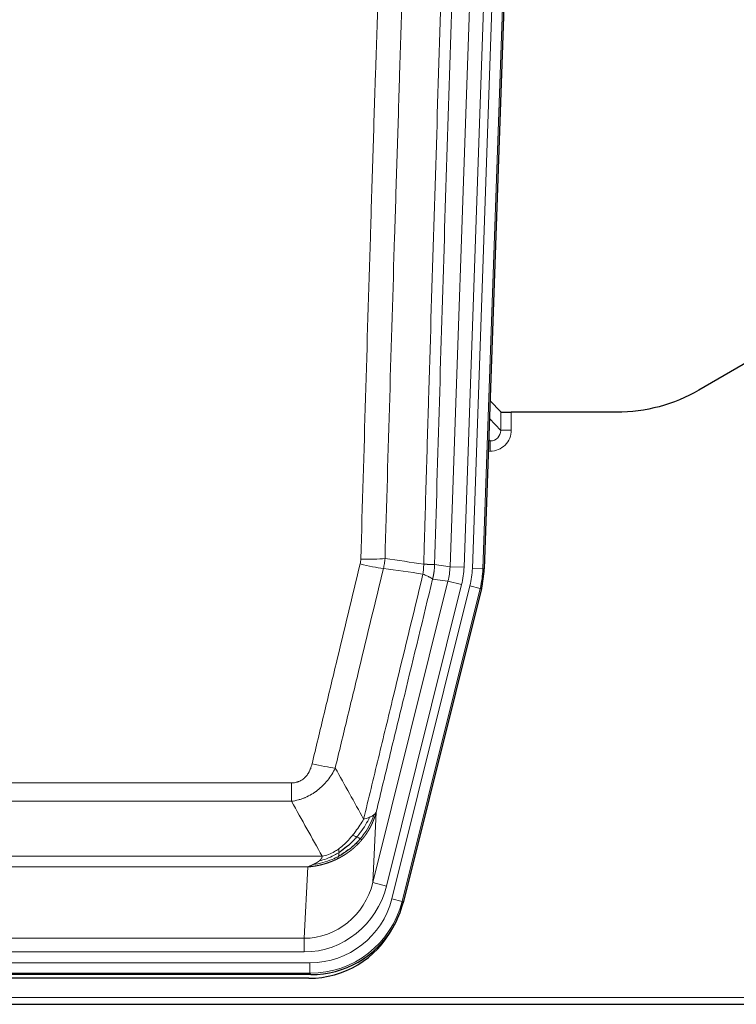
# Model space of a CAD drawing. Header units: inches. Extents: x 0 to 20790, y -12 to 14700.
# Tile 7 of 191: x 2147 to 2351, y 4732 to 5012. Entities that reach past the tile are written whole.
import ezdxf

# ---------------------------------------------------------------- set-up
doc = ezdxf.new("R2010")
doc.units = ezdxf.units.IN
doc.layers.add('1', color=7, linetype='Continuous', true_color=0xffffff)

msp = doc.modelspace()

# ---------------------------------------------------------------- linework, layer by layer
at = {"layer": '1', "color": 110, "linetype": 'Continuous', "lineweight": 13}
for p, q in [((2269.244, 4856.321), (2282.31, 5230.492)), ((2286.302, 5230.352), (2273.236, 4856.181)), ((2275.583, 4855.851), (2288.694, 5231.294)), ((2291.688, 5231.19), (2278.577, 4855.747)), ((2283.656, 4895.065), (2283.645, 4900.296)), ((2286.644, 4900.195), (2286.654, 4895.147)), ((2280.442, 4898.394), (2283.656, 4895.065)), ((2280.22, 4892.058), (2280.663, 4892.058)), ((2280.663, 4892.058), (2280.236, 4892.5)), ((2280.663, 4892.058), (2280.663, 4889.138)), ((2280.663, 4889.138), (2280.118, 4889.138)), ((2264.867, 4856.936), (2269.244, 4856.321)), ((2269.244, 4856.321), (2273.236, 4856.181)), ((2278.577, 4855.747), (2275.583, 4855.851)), ((2278.577, 4855.747), (2278.951, 4855.694)), ((2247.311, 4766.548), (2268.663, 4852.186)), ((2251.187, 4765.582), (2272.539, 4851.219)), ((2268.663, 4852.186), (2264.311, 4852.797)), ((2268.663, 4852.186), (2272.539, 4851.219)), ((2252.712, 4761.955), (2274.886, 4850.89)), ((2277.793, 4850.165), (2255.619, 4761.23)), ((2277.793, 4850.165), (2274.886, 4850.89)), ((2278.166, 4850.112), (2277.793, 4850.165)), ((2018.875, 4794.902), (2224.218, 4794.902)), ((2224.218, 4789.661), (2224.218, 4794.902)), ((2224.218, 4789.661), (2018.875, 4789.661)), ((2248.268, 4786.603), (2247.311, 4766.548)), ((2010.144, 4774.042), (2232.949, 4774.042)), ((2228.836, 4771.013), (2014.257, 4771.013)), ((2227.868, 4750.733), (2228.836, 4771.013)), ((2251.187, 4765.582), (2247.311, 4766.548)), ((2255.619, 4761.23), (2252.712, 4761.955)), ((2255.619, 4761.23), (2255.912, 4760.855)), ((2015.225, 4750.733), (2227.868, 4750.733)), ((2227.868, 4746.87), (2227.868, 4750.733)), ((2227.868, 4746.87), (2015.225, 4746.87)), ((2013.636, 4743.786), (2229.457, 4743.786)), ((2229.457, 4740.79), (2229.457, 4743.786)), ((2229.457, 4740.79), (2013.636, 4740.79)), ((2229.75, 4740.415), (2229.457, 4740.79)), ((1877.546, 4733.93), (2365.546, 4733.93))]:
    msp.add_line(p, q, dxfattribs=at)
at = {"layer": '1', "color": 2, "linetype": 'Continuous', "lineweight": 25}
for p, q in [((2292.068, 5231.34), (2278.951, 4855.694)), ((2356.09, 4915.808), (2339.926, 4906.465)), ((2283.645, 4900.296), (2280.618, 4903.431)), ((2316.546, 4900.195), (2286.644, 4900.195)), ((2278.166, 4850.112), (2255.912, 4760.855)), ((2229.75, 4740.415), (2013.343, 4740.415)), ((2229.158, 4739.372), (2013.935, 4739.372)), ((1877.546, 4731.982), (2365.546, 4731.982))]:
    msp.add_line(p, q, dxfattribs=at)
for centre, major_axis, ratio, start_param, end_param in [((2286.643, 4900.3), (3, 0), 0.0349646, 3.1753451, 4.712515), ((2251.93, 4856.646, 0), (-26.774, 3.763), 0.9986144, 3.0370169, 3.2461684), ((2229.692, 4767.452, 0), (-16.66, 21.323), 0.9977958, 3.5187977, 3.8037475), ((2229.132, 4766.389), (-16.639, 21.297), 0.9990195, 2.4788434, 3.5628372), ((2229.692, 4767.452, 0), (-16.66, 21.323), 0.9977958, 2.4794378, 3.5187977)]:
    msp.add_ellipse(centre, major_axis=major_axis, ratio=ratio, start_param=start_param, end_param=end_param, dxfattribs=at)
at = {"layer": '1', "color": 110, "linetype": 'Continuous', "lineweight": 13}
for centre, major_axis, ratio, start_param, end_param in [((2280.651, 4895.147), (3.237, -5.067), 0.9977321, 5.7157535, 7.2865499), ((2280.651, 4895.069), (1.726, -2.474), 0.9943829, 5.6754356, 7.2462319), ((2286.654, 4895.069), (-3, -0.006), 0.0261769, 4.7123351, 6.249505), ((2243.726, 4858.234), (-9.719, 2.353), 0.1107863, 1.5976112, 2.3432486), ((2243.913, 4859.64), (-9.996, 0.288), 0.1133347, 1.5740649, 2.3314742), ((2249.218, 4857.027), (19.844, -2.789), 0.9980617, 6.1786096, 6.387761), ((2249.218, 4857.027), (23.799, -3.345), 0.9986144, 6.1786096, 6.387761), ((2251.565, 4856.697, 0), (-23.799, 3.345), 0.9986144, 3.0370169, 3.2461684), ((2251.565, 4856.697), (26.766, -3.762), 0.9989218, 6.1786096, 6.387761), ((2230.065, 4801.66), (9.722, -2.342), 0.1329353, 4.744395, 5.4873531), ((2227.947, 4771.716), (-1.001, -20.961), 0.9530564, 0.0460885, 1.3674009), ((2227.947, 4771.716, 0), (-1.185, -24.82), 0.9658521, 0.0460885, 1.3674009), ((2229.405, 4767.819, 0), (-14.809, 18.954), 0.9977958, 2.4794378, 3.8037475), ((2229.405, 4767.819), (16.651, -21.313), 0.9982842, 5.6210305, 6.9453401)]:
    msp.add_ellipse(centre, major_axis=major_axis, ratio=ratio, start_param=start_param, end_param=end_param, dxfattribs=at)
for points, knots in [([(2261.778, 4857.066), (2261.834, 4858.999), (2261.889, 4860.933), (2262.001, 4864.8), (2262.17, 4870.602), (2262.565, 4884.143), (2262.909, 4895.755), (2263.602, 4918.989), (2264.543, 4949.988), (2266.001, 4996.552), (2267.005, 5027.638), (2267.579, 5045.136), (2267.643, 5047.081), (2267.771, 5050.97), (2267.964, 5056.803), (2268.415, 5070.416), (2268.807, 5082.087), (2269.135, 5091.814), (2269.201, 5093.759), (2269.333, 5097.65), (2269.531, 5103.486), (2269.996, 5117.103), (2270.399, 5128.774), (2271.211, 5152.115), (2272.308, 5183.233), (2273.436, 5214.345), (2274.007, 5229.9)], [0, 0, 0, 0, 0.015625, 0.015625, 0.03125, 0.0625, 0.125, 0.125, 0.25, 0.375, 0.5, 0.5, 0.515625, 0.515625, 0.53125, 0.5625, 0.625, 0.625, 0.640625, 0.640625, 0.65625, 0.6875, 0.75, 0.75, 0.875, 1, 1, 1, 1]), ([(2277.062, 5228.424), (2276.493, 5212.925), (2275.368, 5181.924), (2274.274, 5150.917), (2273.465, 5127.66), (2273.063, 5116.031), (2272.599, 5102.462), (2272.401, 5096.647), (2272.27, 5092.771), (2272.204, 5090.832), (2271.876, 5081.14), (2271.486, 5069.512), (2271.036, 5055.948), (2270.844, 5050.135), (2270.716, 5046.26), (2270.652, 5044.323), (2270.08, 5026.888), (2269.079, 4995.914), (2267.624, 4949.519), (2266.218, 4903.189), (2265.312, 4872.346), (2264.867, 4856.936)], [0, 0, 0, 0, 0.125, 0.25, 0.25, 0.3125, 0.34375, 0.359375, 0.359375, 0.375, 0.375, 0.4375, 0.46875, 0.484375, 0.484375, 0.5, 0.5, 0.625, 0.75, 0.875, 1, 1, 1, 1]), ([(2243.913, 4858.506), (2244.351, 4873.744), (2245.241, 4904.245), (2246.162, 4934.792), (2246.864, 4957.721), (2247.1, 4965.367), (2247.576, 4980.664), (2247.816, 4988.316), (2248.541, 5011.28), (2249.032, 5026.597), (2249.656, 5045.75), (2249.781, 5049.581), (2250.032, 5057.243), (2250.411, 5068.735), (2250.793, 5080.227), (2251.564, 5103.212), (2252.606, 5133.859), (2254.214, 5179.831), (2255.314, 5210.48), (2255.872, 5225.804)], [0, 0, 0, 0, 0.125, 0.25, 0.25, 0.3125, 0.3125, 0.375, 0.375, 0.5, 0.5, 0.53125, 0.53125, 0.5625, 0.625, 0.625, 0.75, 0.875, 1, 1, 1, 1]), ([(2262.755, 5225.461), (2262.197, 5210.156), (2261.095, 5179.545), (2259.485, 5133.631), (2258.441, 5103.022), (2257.67, 5080.065), (2257.287, 5068.587), (2256.908, 5057.109), (2256.656, 5049.457), (2256.531, 5045.631), (2255.907, 5026.501), (2255.415, 5011.204), (2254.688, 4988.269), (2254.448, 4980.626), (2253.972, 4965.348), (2253.736, 4957.712), (2253.033, 4934.812), (2252.111, 4904.302), (2251.219, 4873.84), (2250.781, 4858.621)], [0, 0, 0, 0, 0.125, 0.25, 0.375, 0.375, 0.4375, 0.46875, 0.46875, 0.5, 0.5, 0.625, 0.625, 0.6875, 0.6875, 0.75, 0.75, 0.875, 1, 1, 1, 1]), ([(2230.065, 4800.293), (2231.199, 4805.021), (2232.334, 4809.75), (2234.606, 4819.211), (2235.744, 4823.943), (2239.159, 4838.144), (2241.44, 4847.617), (2243.726, 4857.095)], [0, 0, 0, 0, 0.25, 0.25, 0.5, 0.5, 1, 1, 1, 1]), ([(2243.913, 4858.506), (2243.907, 4858.268), (2243.888, 4858.031), (2243.825, 4857.561), (2243.782, 4857.327), (2243.726, 4857.095)], [0, 0, 0, 0, 0.5, 0.5, 1, 1, 1, 1]), ([(2261.778, 4857.066), (2261.757, 4856.588), (2261.741, 4856.113), (2261.683, 4855.168), (2261.641, 4854.698), (2261.566, 4854.232)], [0, 0, 0, 0, 0.5, 0.5, 1, 1, 1, 1]), ([(2261.778, 4857.066), (2261.79, 4857.065), (2261.816, 4857.063), (2261.854, 4857.06), (2261.892, 4857.057), (2261.93, 4857.054), (2261.968, 4857.05), (2262.007, 4857.047), (2262.045, 4857.044), (2262.084, 4857.041), (2262.123, 4857.038), (2262.162, 4857.035), (2262.2, 4857.032), (2262.239, 4857.029), (2262.278, 4857.027), (2262.317, 4857.024), (2262.356, 4857.021), (2262.396, 4857.018), (2262.435, 4857.015), (2262.474, 4857.013), (2262.513, 4857.01), (2262.552, 4857.007), (2262.592, 4857.005), (2262.631, 4857.002), (2262.67, 4856.999), (2262.709, 4856.997), (2262.748, 4856.994), (2262.788, 4856.992), (2262.827, 4856.99), (2262.866, 4856.987), (2262.905, 4856.985), (2262.943, 4856.983), (2262.982, 4856.98), (2263.021, 4856.978), (2263.06, 4856.976), (2263.098, 4856.974), (2263.136, 4856.972), (2263.175, 4856.97), (2263.213, 4856.968), (2263.251, 4856.966), (2263.289, 4856.964), (2263.326, 4856.962), (2263.364, 4856.96), (2263.401, 4856.958), (2263.438, 4856.956), (2263.475, 4856.955), (2263.512, 4856.953), (2263.548, 4856.952), (2263.584, 4856.95), (2263.62, 4856.949), (2263.656, 4856.947), (2263.691, 4856.946), (2263.727, 4856.944), (2263.762, 4856.943), (2263.796, 4856.942), (2263.83, 4856.941), (2263.864, 4856.94), (2263.898, 4856.938), (2263.931, 4856.937), (2263.966, 4856.936), (2264.003, 4856.935), (2264.042, 4856.934), (2264.079, 4856.933), (2264.116, 4856.932), (2264.152, 4856.932), (2264.187, 4856.931), (2264.221, 4856.93), (2264.255, 4856.929), (2264.287, 4856.929), (2264.319, 4856.928), (2264.35, 4856.928), (2264.38, 4856.927), (2264.409, 4856.927), (2264.437, 4856.927), (2264.465, 4856.926), (2264.491, 4856.926), (2264.517, 4856.926), (2264.542, 4856.926), (2264.566, 4856.926), (2264.589, 4856.926), (2264.611, 4856.926), (2264.633, 4856.926), (2264.653, 4856.926), (2264.673, 4856.926), (2264.692, 4856.927), (2264.71, 4856.927), (2264.727, 4856.927), (2264.743, 4856.928), (2264.758, 4856.928), (2264.773, 4856.929), (2264.786, 4856.929), (2264.799, 4856.93), (2264.81, 4856.93), (2264.821, 4856.931), (2264.831, 4856.932), (2264.84, 4856.932), (2264.848, 4856.933), (2264.856, 4856.934), (2264.862, 4856.935), (2264.865, 4856.935), (2264.867, 4856.936)], [0, 0, 0, 0, 0.0069372, 0.0139334, 0.0209887, 0.028103, 0.0352764, 0.0425088, 0.0498003, 0.0571509, 0.0645605, 0.0720292, 0.0795569, 0.0871437, 0.0947896, 0.1024945, 0.1102584, 0.1180815, 0.1259636, 0.1339048, 0.141905, 0.1499643, 0.1580827, 0.1662601, 0.1744966, 0.1827922, 0.1911468, 0.1995605, 0.2080333, 0.2165651, 0.225156, 0.233806, 0.2425151, 0.2512832, 0.2601104, 0.2689967, 0.277942, 0.2869465, 0.29601, 0.3051325, 0.3143142, 0.3235549, 0.3328547, 0.3422136, 0.3516315, 0.3611085, 0.3706446, 0.3802398, 0.3898941, 0.3996074, 0.4093798, 0.4192113, 0.4291019, 0.4390515, 0.4490602, 0.459128, 0.4692549, 0.4794409, 0.4896859, 0.4999901, 0.5124905, 0.524991, 0.5374914, 0.5499918, 0.5624922, 0.5749926, 0.587493, 0.5999934, 0.6124937, 0.6249941, 0.6374944, 0.6499948, 0.6624951, 0.6749954, 0.6874957, 0.699996, 0.7124963, 0.7249966, 0.7374968, 0.7499971, 0.7624973, 0.7749976, 0.7874978, 0.799998, 0.8124982, 0.8249984, 0.8374986, 0.8499988, 0.8624989, 0.8749991, 0.8874992, 0.8999993, 0.9124995, 0.9249996, 0.9374997, 0.9499998, 0.9624998, 0.9749999, 0.9875, 1, 1, 1, 1]), ([(2264.867, 4856.936), (2264.867, 4856.923), (2264.865, 4856.876), (2264.862, 4856.773), (2264.855, 4856.607), (2264.843, 4856.377), (2264.825, 4856.084), (2264.796, 4855.728), (2264.754, 4855.309), (2264.71, 4854.951), (2264.672, 4854.675), (2264.647, 4854.504), (2264.62, 4854.337), (2264.594, 4854.175), (2264.566, 4854.017), (2264.538, 4853.864), (2264.51, 4853.715), (2264.482, 4853.571), (2264.453, 4853.431), (2264.425, 4853.296), (2264.396, 4853.165), (2264.368, 4853.038), (2264.339, 4852.916), (2264.32, 4852.837), (2264.311, 4852.797)], [0, 0, 0, 0, 0.0092499, 0.0337179, 0.073404, 0.128308, 0.1984299, 0.2837694, 0.3843264, 0.5001005, 0.5424888, 0.5838484, 0.6241794, 0.6634821, 0.7017567, 0.7390032, 0.7752221, 0.8104134, 0.8445775, 0.8777146, 0.909825, 0.9409091, 0.9709673, 1, 1, 1, 1]), ([(2250.322, 4855.821), (2248.034, 4846.356), (2245.75, 4836.896), (2242.331, 4822.715), (2241.192, 4817.99), (2238.917, 4808.542), (2237.78, 4803.819), (2236.645, 4799.098)], [0, 0, 0, 0, 0.5, 0.5, 0.75, 0.75, 1, 1, 1, 1]), ([(2244.712, 4784.589), (2246.11, 4790.383), (2247.509, 4796.18), (2250.312, 4807.778), (2251.714, 4813.58), (2255.928, 4830.991), (2258.744, 4842.607), (2261.566, 4854.232)], [0, 0, 0, 0, 0.25, 0.25, 0.5, 0.5, 1, 1, 1, 1]), ([(2261.566, 4854.232), (2261.974, 4854.039), (2262.347, 4853.866), (2263.006, 4853.555), (2263.291, 4853.419), (2263.763, 4853.182), (2263.948, 4853.081), (2264.212, 4852.915), (2264.29, 4852.848), (2264.311, 4852.797)], [0, 0, 0, 0, 0.25, 0.25, 0.5, 0.5, 0.75, 0.75, 1, 1, 1, 1]), ([(2264.311, 4852.797), (2261.625, 4841.749), (2258.945, 4830.709), (2254.935, 4814.16), (2253.599, 4808.645), (2250.931, 4797.621), (2249.599, 4792.111), (2248.268, 4786.603)], [0, 0, 0, 0, 0.5, 0.5, 0.75, 0.75, 1, 1, 1, 1]), ([(2230.065, 4800.293), (2230.044, 4800.205), (2230.022, 4800.118), (2229.975, 4799.944), (2229.951, 4799.857), (2229.876, 4799.598), (2229.822, 4799.427), (2229.704, 4799.089), (2229.64, 4798.922), (2229.504, 4798.592), (2229.43, 4798.429), (2229.273, 4798.108), (2229.189, 4797.95), (2229.054, 4797.716), (2229.007, 4797.639), (2228.911, 4797.486), (2228.861, 4797.41), (2228.707, 4797.186), (2228.599, 4797.042), (2228.371, 4796.763), (2228.251, 4796.629), (2228.062, 4796.436), (2227.965, 4796.342), (2227.864, 4796.25), (2227.796, 4796.19), (2227.761, 4796.161), (2227.586, 4796.015), (2227.442, 4795.906), (2226.995, 4795.604), (2226.678, 4795.434), (2226.258, 4795.265), (2226.173, 4795.233), (2226, 4795.173), (2225.913, 4795.146), (2225.652, 4795.071), (2225.476, 4795.03), (2225.121, 4794.965), (2224.942, 4794.941), (2224.582, 4794.91), (2224.4, 4794.902), (2224.218, 4794.902)], [0, 0, 0, 0, 0.03125, 0.03125, 0.0625, 0.0625, 0.125, 0.125, 0.1875, 0.1875, 0.25, 0.25, 0.3125, 0.3125, 0.34375, 0.34375, 0.375, 0.375, 0.4375, 0.4375, 0.5, 0.5, 0.53125, 0.546875, 0.546875, 0.5625, 0.5625, 0.625, 0.625, 0.75, 0.75, 0.78125, 0.78125, 0.8125, 0.8125, 0.875, 0.875, 0.9375, 0.9375, 1, 1, 1, 1]), ([(2236.645, 4799.098), (2236.347, 4798.487), (2236.021, 4797.895), (2235.308, 4796.751), (2234.921, 4796.199), (2234.293, 4795.403), (2234.021, 4795.078), (2233.736, 4794.762), (2233.621, 4794.636), (2233.563, 4794.574), (2233.387, 4794.388), (2233.268, 4794.266), (2232.666, 4793.665), (2232.157, 4793.216), (2231.485, 4792.695), (2231.348, 4792.592), (2231.141, 4792.442), (2231.072, 4792.393), (2230.932, 4792.295), (2230.862, 4792.247), (2230.51, 4792.008), (2230.223, 4791.827), (2229.347, 4791.313), (2228.742, 4791.009), (2228.039, 4790.711), (2227.96, 4790.679), (2227.802, 4790.615), (2227.723, 4790.584), (2227.485, 4790.493), (2227.326, 4790.434), (2226.846, 4790.267), (2226.524, 4790.167), (2225.548, 4789.897), (2224.888, 4789.758), (2224.218, 4789.661)], [0, 0, 0, 0, 0.125, 0.125, 0.25, 0.25, 0.3125, 0.328125, 0.328125, 0.34375, 0.34375, 0.375, 0.375, 0.5, 0.5, 0.53125, 0.53125, 0.546875, 0.546875, 0.5625, 0.5625, 0.625, 0.625, 0.75, 0.75, 0.765625, 0.765625, 0.78125, 0.78125, 0.8125, 0.8125, 0.875, 0.875, 1, 1, 1, 1]), ([(2244.712, 4784.589), (2244.019, 4783.449), (2243.253, 4782.26), (2242.126, 4780.73), (2241.835, 4780.352), (2241.536, 4779.982)], [0, 0, 0, 0, 0.75, 0.75, 1, 1, 1, 1]), ([(2246.419, 4785.148), (2245.72, 4783.683), (2244.85, 4782.228), (2243.489, 4780.41), (2243.132, 4779.965), (2242.761, 4779.533)], [0, 0, 0, 0, 0.75, 0.75, 1, 1, 1, 1]), ([(2247.629, 4785.82), (2247.017, 4784.007), (2246.121, 4782.229), (2244.591, 4780.046), (2244.181, 4779.517), (2243.747, 4779.006)], [0, 0, 0, 0, 0.75, 0.75, 1, 1, 1, 1]), ([(2248.268, 4786.603), (2248.262, 4786.58), (2248.251, 4786.534), (2248.233, 4786.466), (2248.214, 4786.398), (2248.196, 4786.33), (2248.177, 4786.263), (2248.159, 4786.196), (2248.14, 4786.129), (2248.12, 4786.062), (2248.101, 4785.996), (2248.082, 4785.93), (2248.062, 4785.864), (2248.042, 4785.799), (2248.022, 4785.733), (2248.002, 4785.669), (2247.982, 4785.604), (2247.962, 4785.54), (2247.941, 4785.476), (2247.921, 4785.412), (2247.9, 4785.349), (2247.879, 4785.286), (2247.858, 4785.223), (2247.836, 4785.16), (2247.815, 4785.098), (2247.794, 4785.036), (2247.772, 4784.975), (2247.75, 4784.913), (2247.728, 4784.852), (2247.706, 4784.792), (2247.684, 4784.731), (2247.662, 4784.671), (2247.64, 4784.611), (2247.617, 4784.552), (2247.595, 4784.492), (2247.572, 4784.433), (2247.55, 4784.375), (2247.527, 4784.316), (2247.504, 4784.258), (2247.481, 4784.2), (2247.458, 4784.143), (2247.434, 4784.086), (2247.411, 4784.029), (2247.388, 4783.972), (2247.364, 4783.916), (2247.341, 4783.86), (2247.317, 4783.804), (2247.293, 4783.748), (2247.27, 4783.693), (2247.246, 4783.638), (2247.222, 4783.584), (2247.198, 4783.529), (2247.174, 4783.475), (2247.15, 4783.421), (2247.125, 4783.368), (2247.101, 4783.315), (2247.077, 4783.262), (2247.052, 4783.209), (2247.028, 4783.157), (2247.004, 4783.105), (2246.979, 4783.053), (2246.955, 4783.002), (2246.93, 4782.95), (2246.905, 4782.9), (2246.881, 4782.849), (2246.856, 4782.799), (2246.831, 4782.748), (2246.806, 4782.699), (2246.782, 4782.649), (2246.757, 4782.6), (2246.732, 4782.551), (2246.707, 4782.502), (2246.682, 4782.454), (2246.657, 4782.406), (2246.632, 4782.358), (2246.607, 4782.31), (2246.582, 4782.263), (2246.557, 4782.216), (2246.532, 4782.169), (2246.507, 4782.123), (2246.482, 4782.077), (2246.457, 4782.031), (2246.432, 4781.985), (2246.407, 4781.94), (2246.382, 4781.895), (2246.356, 4781.85), (2246.331, 4781.805), (2246.306, 4781.761), (2246.281, 4781.717), (2246.256, 4781.673), (2246.231, 4781.63), (2246.206, 4781.587), (2246.181, 4781.544), (2246.156, 4781.501), (2246.131, 4781.459), (2246.106, 4781.416), (2246.081, 4781.375), (2246.056, 4781.333), (2246.031, 4781.292), (2246.006, 4781.251), (2245.981, 4781.21), (2245.957, 4781.169), (2245.932, 4781.129), (2245.907, 4781.089), (2245.882, 4781.049), (2245.858, 4781.009), (2245.833, 4780.97), (2245.808, 4780.931), (2245.784, 4780.892), (2245.759, 4780.854), (2245.734, 4780.816), (2245.71, 4780.778), (2245.686, 4780.74), (2245.661, 4780.702), (2245.637, 4780.665), (2245.613, 4780.628), (2245.588, 4780.591), (2245.564, 4780.555), (2245.54, 4780.519), (2245.516, 4780.483), (2245.492, 4780.447), (2245.468, 4780.412), (2245.444, 4780.376), (2245.42, 4780.341), (2245.396, 4780.307), (2245.373, 4780.272), (2245.349, 4780.238), (2245.325, 4780.204), (2245.302, 4780.17), (2245.278, 4780.137), (2245.255, 4780.103), (2245.232, 4780.07), (2245.208, 4780.037), (2245.185, 4780.005), (2245.162, 4779.972), (2245.139, 4779.94), (2245.116, 4779.909), (2245.093, 4779.877), (2245.07, 4779.846), (2245.048, 4779.814), (2245.025, 4779.784), (2245.002, 4779.753), (2244.98, 4779.722), (2244.958, 4779.692), (2244.935, 4779.662), (2244.913, 4779.632), (2244.891, 4779.603), (2244.869, 4779.574), (2244.847, 4779.545), (2244.825, 4779.516), (2244.803, 4779.487), (2244.782, 4779.459), (2244.76, 4779.431), (2244.739, 4779.403), (2244.717, 4779.375), (2244.696, 4779.348), (2244.675, 4779.32), (2244.654, 4779.293), (2244.633, 4779.267), (2244.612, 4779.24), (2244.591, 4779.214), (2244.571, 4779.188), (2244.55, 4779.162), (2244.53, 4779.136), (2244.509, 4779.111), (2244.489, 4779.085), (2244.469, 4779.06), (2244.449, 4779.035), (2244.429, 4779.011), (2244.409, 4778.986), (2244.39, 4778.962), (2244.37, 4778.938), (2244.351, 4778.915), (2244.332, 4778.891), (2244.312, 4778.868), (2244.293, 4778.845), (2244.274, 4778.822), (2244.255, 4778.799), (2244.243, 4778.784), (2244.237, 4778.776)], [0, 0, 0, 0, 0.0080212, 0.0160154, 0.0239827, 0.0319231, 0.0398365, 0.0477229, 0.0555824, 0.0634149, 0.0712205, 0.0789992, 0.0867509, 0.0944756, 0.1021734, 0.1098443, 0.1174881, 0.1251051, 0.1326951, 0.1402581, 0.1477942, 0.1553034, 0.1627856, 0.1702408, 0.1776691, 0.1850704, 0.1924448, 0.1997923, 0.2071128, 0.2144063, 0.2216729, 0.2289126, 0.2361253, 0.243311, 0.2504698, 0.2576016, 0.2647065, 0.2717845, 0.2788355, 0.2858595, 0.2928566, 0.2998268, 0.30677, 0.3136862, 0.3205755, 0.3274379, 0.3342733, 0.3410817, 0.3478632, 0.3546178, 0.3613454, 0.3680461, 0.3747198, 0.3813665, 0.3879863, 0.3945792, 0.4011451, 0.4076841, 0.4141961, 0.4206811, 0.4271393, 0.4335704, 0.4399746, 0.4463519, 0.4527022, 0.4590256, 0.465322, 0.4715915, 0.477834, 0.4840496, 0.4902382, 0.4963999, 0.5025346, 0.5086424, 0.5147232, 0.5207771, 0.526804, 0.532804, 0.5387771, 0.5447232, 0.5506423, 0.5565345, 0.5623997, 0.568238, 0.5740494, 0.5798338, 0.5855912, 0.5913217, 0.5970253, 0.6027019, 0.6083515, 0.6139742, 0.61957, 0.6251388, 0.6306807, 0.6361956, 0.6416836, 0.6471446, 0.6525787, 0.6579858, 0.663366, 0.6687192, 0.6740455, 0.6793448, 0.6846172, 0.6898627, 0.6950812, 0.7002727, 0.7054373, 0.710575, 0.7156857, 0.7207694, 0.7258262, 0.7308561, 0.735859, 0.740835, 0.745784, 0.7507061, 0.7556012, 0.7604694, 0.7653107, 0.7701249, 0.7749123, 0.7796727, 0.7844061, 0.7891127, 0.7937922, 0.7984448, 0.8030705, 0.8076692, 0.812241, 0.8167858, 0.8213037, 0.8257947, 0.8302587, 0.8346957, 0.8391058, 0.843489, 0.8478452, 0.8521745, 0.8564768, 0.8607522, 0.8650006, 0.8692221, 0.8734166, 0.8775842, 0.8817249, 0.8858386, 0.8899254, 0.8939852, 0.8980181, 0.902024, 0.906003, 0.909955, 0.9138802, 0.9177783, 0.9216495, 0.9254938, 0.9293111, 0.9331015, 0.936865, 0.9406015, 0.944311, 0.9479937, 0.9516493, 0.9552781, 0.9588799, 0.9624547, 0.9660026, 0.9695236, 0.9730176, 0.9764847, 0.9799249, 0.9833381, 0.9867243, 0.9900837, 0.993416, 0.9967215, 1, 1, 1, 1]), ([(2246.419, 4785.148), (2246.296, 4785.097), (2246.168, 4785.047), (2245.836, 4784.925), (2245.625, 4784.854), (2245.183, 4784.718), (2244.952, 4784.652), (2244.712, 4784.589)], [0, 0, 0, 0, 0.25, 0.25, 0.625, 0.625, 1, 1, 1, 1]), ([(2247.629, 4785.82), (2247.59, 4785.79), (2247.55, 4785.76), (2247.382, 4785.641), (2247.243, 4785.554), (2246.94, 4785.386), (2246.776, 4785.305), (2246.54, 4785.2), (2246.48, 4785.174), (2246.419, 4785.148)], [0, 0, 0, 0, 0.125, 0.125, 0.5, 0.5, 0.875, 0.875, 1, 1, 1, 1]), ([(2248.268, 4786.603), (2248.184, 4786.394), (2248.042, 4786.195), (2247.779, 4785.943), (2247.707, 4785.881), (2247.629, 4785.82)], [0, 0, 0, 0, 0.75, 0.75, 1, 1, 1, 1]), ([(2244.237, 4778.776), (2244.222, 4778.759), (2244.193, 4778.724), (2244.148, 4778.671), (2244.104, 4778.619), (2244.06, 4778.567), (2244.015, 4778.515), (2243.971, 4778.464), (2243.926, 4778.412), (2243.881, 4778.361), (2243.836, 4778.31), (2243.791, 4778.259), (2243.746, 4778.209), (2243.701, 4778.159), (2243.655, 4778.109), (2243.61, 4778.059), (2243.564, 4778.009), (2243.519, 4777.96), (2243.473, 4777.911), (2243.427, 4777.862), (2243.381, 4777.813), (2243.335, 4777.765), (2243.289, 4777.716), (2243.243, 4777.668), (2243.197, 4777.62), (2243.151, 4777.573), (2243.104, 4777.525), (2243.058, 4777.478), (2243.011, 4777.431), (2242.965, 4777.384), (2242.918, 4777.338), (2242.871, 4777.292), (2242.824, 4777.245), (2242.777, 4777.2), (2242.73, 4777.154), (2242.683, 4777.108), (2242.636, 4777.063), (2242.589, 4777.018), (2242.542, 4776.973), (2242.494, 4776.929), (2242.447, 4776.884), (2242.4, 4776.84), (2242.352, 4776.796), (2242.305, 4776.753), (2242.257, 4776.709), (2242.209, 4776.666), (2242.161, 4776.623), (2242.114, 4776.58), (2242.066, 4776.537), (2242.018, 4776.495), (2241.97, 4776.452), (2241.922, 4776.41), (2241.874, 4776.369), (2241.826, 4776.327), (2241.778, 4776.286), (2241.729, 4776.244), (2241.681, 4776.203), (2241.633, 4776.163), (2241.585, 4776.122), (2241.536, 4776.082), (2241.488, 4776.042), (2241.439, 4776.002), (2241.391, 4775.962), (2241.342, 4775.922), (2241.294, 4775.883), (2241.245, 4775.844), (2241.196, 4775.805), (2241.148, 4775.766), (2241.099, 4775.728), (2241.05, 4775.69), (2241.002, 4775.651), (2240.953, 4775.614), (2240.904, 4775.576), (2240.855, 4775.538), (2240.806, 4775.501), (2240.757, 4775.464), (2240.708, 4775.427), (2240.66, 4775.39), (2240.611, 4775.354), (2240.562, 4775.318), (2240.513, 4775.282), (2240.464, 4775.246), (2240.415, 4775.21), (2240.365, 4775.175), (2240.316, 4775.139), (2240.267, 4775.104), (2240.218, 4775.069), (2240.169, 4775.035), (2240.12, 4775), (2240.071, 4774.966), (2240.022, 4774.932), (2239.973, 4774.898), (2239.923, 4774.864), (2239.874, 4774.831), (2239.825, 4774.797), (2239.776, 4774.764), (2239.727, 4774.731), (2239.678, 4774.699), (2239.628, 4774.666), (2239.579, 4774.634), (2239.53, 4774.602), (2239.481, 4774.57), (2239.432, 4774.538), (2239.382, 4774.506), (2239.333, 4774.475), (2239.284, 4774.443), (2239.235, 4774.412), (2239.186, 4774.382), (2239.137, 4774.351), (2239.087, 4774.32), (2239.038, 4774.29), (2238.989, 4774.26), (2238.94, 4774.23), (2238.891, 4774.2), (2238.842, 4774.171), (2238.793, 4774.141), (2238.744, 4774.112), (2238.695, 4774.083), (2238.646, 4774.054), (2238.597, 4774.026), (2238.548, 4773.997), (2238.499, 4773.969), (2238.45, 4773.941), (2238.401, 4773.913), (2238.352, 4773.885), (2238.303, 4773.857), (2238.254, 4773.83), (2238.205, 4773.803), (2238.156, 4773.776), (2238.108, 4773.749), (2238.059, 4773.722), (2238.01, 4773.695), (2237.961, 4773.669), (2237.913, 4773.643), (2237.864, 4773.617), (2237.815, 4773.591), (2237.767, 4773.565), (2237.718, 4773.54), (2237.669, 4773.514), (2237.621, 4773.489), (2237.572, 4773.464), (2237.524, 4773.439), (2237.476, 4773.415), (2237.427, 4773.39), (2237.379, 4773.366), (2237.331, 4773.342), (2237.282, 4773.318), (2237.25, 4773.302), (2237.234, 4773.294)], [0, 0, 0, 0, 0.0076941, 0.0153765, 0.0230472, 0.0307061, 0.0383534, 0.045989, 0.0536129, 0.061225, 0.0688255, 0.0764143, 0.0839914, 0.0915567, 0.0991104, 0.1066524, 0.1141827, 0.1217013, 0.1292082, 0.1367034, 0.1441869, 0.1516588, 0.1591189, 0.1665674, 0.1740041, 0.1814292, 0.1888426, 0.1962444, 0.2036344, 0.2110128, 0.2183794, 0.2257344, 0.2330778, 0.2404094, 0.2477294, 0.2550377, 0.2623343, 0.2696193, 0.2768926, 0.2841542, 0.2914041, 0.2986424, 0.305869, 0.313084, 0.3202872, 0.3274789, 0.3346588, 0.3418271, 0.3489838, 0.3561287, 0.3632621, 0.3703837, 0.3774937, 0.3845921, 0.3916788, 0.3987539, 0.4058173, 0.412869, 0.4199092, 0.4269376, 0.4339544, 0.4409596, 0.4479532, 0.454935, 0.4619053, 0.4688639, 0.4758109, 0.4827462, 0.4896699, 0.496582, 0.5034825, 0.5103713, 0.5172485, 0.524114, 0.5309679, 0.5378102, 0.5446409, 0.55146, 0.5582674, 0.5650632, 0.5718474, 0.57862, 0.5853809, 0.5921303, 0.598868, 0.6055941, 0.6123087, 0.6190116, 0.6257029, 0.6323825, 0.6390506, 0.6457071, 0.652352, 0.6589853, 0.665607, 0.672217, 0.6788155, 0.6854024, 0.6919777, 0.6985414, 0.7050935, 0.7116341, 0.718163, 0.7246804, 0.7311862, 0.7376804, 0.744163, 0.750634, 0.7570935, 0.7635413, 0.7699776, 0.7764024, 0.7828155, 0.7892171, 0.7956072, 0.8019856, 0.8083525, 0.8147079, 0.8210516, 0.8273839, 0.8337045, 0.8400136, 0.8463112, 0.8525972, 0.8588716, 0.8651345, 0.8713859, 0.8776257, 0.8838539, 0.8900706, 0.8962758, 0.9024695, 0.9086516, 0.9148221, 0.9209812, 0.9271287, 0.9332646, 0.9393891, 0.945502, 0.9516034, 0.9576933, 0.9637717, 0.9698385, 0.9758938, 0.9819376, 0.9879699, 0.9939907, 1, 1, 1, 1]), ([(2241.536, 4779.982), (2241.387, 4779.797), (2241.236, 4779.614), (2240.621, 4778.891), (2240.142, 4778.369), (2239.148, 4777.388), (2238.633, 4776.929), (2237.926, 4776.37), (2237.747, 4776.234), (2237.567, 4776.104)], [0, 0, 0, 0, 0.125, 0.125, 0.5, 0.5, 0.875, 0.875, 1, 1, 1, 1]), ([(2242.761, 4779.533), (2242.662, 4779.582), (2242.561, 4779.629), (2242.304, 4779.744), (2242.146, 4779.808), (2241.836, 4779.914), (2241.683, 4779.957), (2241.536, 4779.982)], [0, 0, 0, 0, 0.25, 0.25, 0.625, 0.625, 1, 1, 1, 1]), ([(2243.747, 4779.006), (2243.716, 4779.023), (2243.683, 4779.041), (2243.549, 4779.116), (2243.436, 4779.179), (2243.187, 4779.315), (2243.05, 4779.388), (2242.859, 4779.485), (2242.81, 4779.509), (2242.761, 4779.533)], [0, 0, 0, 0, 0.125, 0.125, 0.5, 0.5, 0.875, 0.875, 1, 1, 1, 1]), ([(2244.237, 4778.777), (2244.165, 4778.789), (2244.066, 4778.834), (2243.864, 4778.941), (2243.808, 4778.972), (2243.747, 4779.006)], [0, 0, 0, 0, 0.75, 0.75, 1, 1, 1, 1]), ([(2237.567, 4776.104), (2237.207, 4775.843), (2236.839, 4775.601), (2235.346, 4774.72), (2234.17, 4774.255), (2232.949, 4774.042)], [0, 0, 0, 0, 0.25, 0.25, 1, 1, 1, 1]), ([(2237.717, 4775.122), (2237.719, 4775.22), (2237.717, 4775.317), (2237.704, 4775.552), (2237.688, 4775.685), (2237.64, 4775.922), (2237.608, 4776.025), (2237.567, 4776.104)], [0, 0, 0, 0, 0.25, 0.25, 0.625, 0.625, 1, 1, 1, 1]), ([(2237.234, 4773.294), (2237.212, 4773.283), (2237.169, 4773.262), (2237.104, 4773.23), (2237.039, 4773.199), (2236.974, 4773.168), (2236.909, 4773.137), (2236.844, 4773.106), (2236.779, 4773.076), (2236.714, 4773.046), (2236.648, 4773.016), (2236.583, 4772.986), (2236.518, 4772.956), (2236.453, 4772.927), (2236.388, 4772.898), (2236.323, 4772.87), (2236.257, 4772.841), (2236.192, 4772.813), (2236.127, 4772.785), (2236.062, 4772.757), (2235.996, 4772.73), (2235.931, 4772.702), (2235.866, 4772.675), (2235.801, 4772.649), (2235.735, 4772.622), (2235.67, 4772.596), (2235.605, 4772.57), (2235.54, 4772.544), (2235.474, 4772.518), (2235.409, 4772.493), (2235.344, 4772.468), (2235.279, 4772.443), (2235.214, 4772.418), (2235.148, 4772.394), (2235.083, 4772.37), (2235.018, 4772.346), (2234.953, 4772.322), (2234.888, 4772.298), (2234.823, 4772.275), (2234.758, 4772.252), (2234.692, 4772.229), (2234.627, 4772.207), (2234.562, 4772.184), (2234.497, 4772.162), (2234.432, 4772.14), (2234.367, 4772.119), (2234.302, 4772.097), (2234.237, 4772.076), (2234.172, 4772.055), (2234.108, 4772.034), (2234.043, 4772.014), (2233.978, 4771.993), (2233.913, 4771.973), (2233.848, 4771.953), (2233.783, 4771.934), (2233.719, 4771.914), (2233.654, 4771.895), (2233.589, 4771.876), (2233.525, 4771.857), (2233.46, 4771.839), (2233.396, 4771.82), (2233.331, 4771.802), (2233.267, 4771.784), (2233.202, 4771.766), (2233.138, 4771.749), (2233.073, 4771.731), (2233.009, 4771.714), (2232.945, 4771.697), (2232.881, 4771.681), (2232.816, 4771.664), (2232.752, 4771.648), (2232.688, 4771.632), (2232.624, 4771.616), (2232.56, 4771.601), (2232.496, 4771.585), (2232.432, 4771.57), (2232.369, 4771.555), (2232.305, 4771.54), (2232.241, 4771.525), (2232.177, 4771.511), (2232.114, 4771.497), (2232.05, 4771.483), (2231.987, 4771.469), (2231.923, 4771.455), (2231.86, 4771.442), (2231.796, 4771.429), (2231.733, 4771.416), (2231.67, 4771.403), (2231.607, 4771.39), (2231.543, 4771.378), (2231.48, 4771.366), (2231.417, 4771.354), (2231.354, 4771.342), (2231.292, 4771.33), (2231.229, 4771.319), (2231.166, 4771.307), (2231.103, 4771.296), (2231.041, 4771.285), (2230.978, 4771.275), (2230.916, 4771.264), (2230.853, 4771.254), (2230.791, 4771.244), (2230.729, 4771.234), (2230.666, 4771.224), (2230.604, 4771.214), (2230.542, 4771.205), (2230.48, 4771.196), (2230.418, 4771.187), (2230.357, 4771.178), (2230.295, 4771.169), (2230.233, 4771.161), (2230.171, 4771.152), (2230.11, 4771.144), (2230.048, 4771.136), (2229.987, 4771.128), (2229.926, 4771.121), (2229.865, 4771.113), (2229.803, 4771.106), (2229.742, 4771.099), (2229.681, 4771.092), (2229.62, 4771.085), (2229.56, 4771.079), (2229.499, 4771.072), (2229.438, 4771.066), (2229.378, 4771.06), (2229.317, 4771.054), (2229.257, 4771.048), (2229.196, 4771.043), (2229.136, 4771.037), (2229.076, 4771.032), (2229.016, 4771.027), (2228.956, 4771.022), (2228.896, 4771.017), (2228.856, 4771.014), (2228.836, 4771.013)], [0, 0, 0, 0, 0.0081592, 0.0163092, 0.0244501, 0.0325819, 0.0407045, 0.0488181, 0.0569225, 0.0650178, 0.0731041, 0.0811812, 0.0892493, 0.0973083, 0.1053581, 0.113399, 0.1214307, 0.1294534, 0.137467, 0.1454716, 0.1534671, 0.1614536, 0.169431, 0.1773994, 0.1853588, 0.1933091, 0.2012504, 0.2091827, 0.217106, 0.2250203, 0.2329256, 0.2408219, 0.2487092, 0.2565875, 0.2644568, 0.2723172, 0.2801686, 0.288011, 0.2958444, 0.303669, 0.3114845, 0.3192911, 0.3270888, 0.3348775, 0.3426574, 0.3504282, 0.3581902, 0.3659433, 0.3736874, 0.3814227, 0.389149, 0.3968665, 0.4045751, 0.4122748, 0.4199656, 0.4276476, 0.4353206, 0.4429849, 0.4506403, 0.4582868, 0.4659245, 0.4735534, 0.4811734, 0.4887846, 0.496387, 0.5039805, 0.5115653, 0.5191413, 0.5267084, 0.5342668, 0.5418164, 0.5493572, 0.5568893, 0.5644125, 0.5719271, 0.5794328, 0.5869298, 0.5944181, 0.6018976, 0.6093684, 0.6168305, 0.6242839, 0.6317285, 0.6391644, 0.6465917, 0.6540102, 0.6614201, 0.6688212, 0.6762137, 0.6835975, 0.6909727, 0.6983392, 0.705697, 0.7130462, 0.7203868, 0.7277187, 0.735042, 0.7423567, 0.7496628, 0.7569603, 0.7642491, 0.7715294, 0.7788011, 0.7860642, 0.7933187, 0.8005646, 0.807802, 0.8150309, 0.8222512, 0.8294629, 0.8366661, 0.8438608, 0.851047, 0.8582246, 0.8653938, 0.8725544, 0.8797065, 0.8868502, 0.8939854, 0.9011121, 0.9082303, 0.9153401, 0.9224414, 0.9295343, 0.9366187, 0.9436947, 0.9507623, 0.9578214, 0.9648722, 0.9719145, 0.9789485, 0.985974, 0.9929912, 1, 1, 1, 1]), ([(2237.549, 4774.006), (2236.971, 4773.696), (2236.383, 4773.415), (2234.009, 4772.409), (2232.18, 4771.927), (2230.407, 4771.704)], [0, 0, 0, 0, 0.25, 0.25, 1, 1, 1, 1]), ([(2237.717, 4775.122), (2237.26, 4774.83), (2236.796, 4774.559), (2234.925, 4773.565), (2233.489, 4773.024), (2232.078, 4772.704)], [0, 0, 0, 0, 0.25, 0.25, 1, 1, 1, 1]), ([(2232.078, 4772.704), (2232.086, 4772.711), (2232.102, 4772.724), (2232.126, 4772.743), (2232.149, 4772.763), (2232.172, 4772.783), (2232.195, 4772.803), (2232.217, 4772.823), (2232.239, 4772.843), (2232.261, 4772.862), (2232.282, 4772.882), (2232.303, 4772.902), (2232.324, 4772.922), (2232.344, 4772.942), (2232.364, 4772.962), (2232.384, 4772.983), (2232.403, 4773.003), (2232.422, 4773.023), (2232.441, 4773.043), (2232.459, 4773.063), (2232.477, 4773.083), (2232.495, 4773.103), (2232.512, 4773.124), (2232.529, 4773.144), (2232.546, 4773.164), (2232.562, 4773.184), (2232.578, 4773.205), (2232.594, 4773.225), (2232.609, 4773.245), (2232.624, 4773.266), (2232.639, 4773.286), (2232.653, 4773.306), (2232.667, 4773.327), (2232.681, 4773.347), (2232.694, 4773.368), (2232.707, 4773.388), (2232.72, 4773.408), (2232.732, 4773.429), (2232.744, 4773.449), (2232.756, 4773.47), (2232.767, 4773.49), (2232.778, 4773.511), (2232.789, 4773.531), (2232.8, 4773.552), (2232.81, 4773.572), (2232.819, 4773.593), (2232.829, 4773.613), (2232.838, 4773.634), (2232.846, 4773.654), (2232.855, 4773.674), (2232.863, 4773.695), (2232.871, 4773.715), (2232.878, 4773.736), (2232.885, 4773.756), (2232.892, 4773.777), (2232.898, 4773.797), (2232.904, 4773.818), (2232.91, 4773.838), (2232.916, 4773.859), (2232.921, 4773.879), (2232.925, 4773.9), (2232.93, 4773.92), (2232.934, 4773.94), (2232.938, 4773.961), (2232.941, 4773.981), (2232.944, 4774.002), (2232.947, 4774.022), (2232.948, 4774.036), (2232.949, 4774.042)], [0, 0, 0, 0, 0.0185022, 0.0368847, 0.0551481, 0.073293, 0.0913199, 0.1092294, 0.1270222, 0.1446988, 0.1622598, 0.1797059, 0.1970378, 0.2142561, 0.2313614, 0.2483544, 0.265236, 0.2820066, 0.2986672, 0.3152184, 0.331661, 0.3479958, 0.3642235, 0.380345, 0.3963611, 0.4122725, 0.4280803, 0.4437851, 0.459388, 0.4748898, 0.4902915, 0.5055939, 0.5207981, 0.535905, 0.5509156, 0.565831, 0.5806521, 0.5953801, 0.6100159, 0.6245607, 0.6390157, 0.6533819, 0.6676604, 0.6818526, 0.6959596, 0.7099825, 0.7239227, 0.7377815, 0.75156, 0.7652597, 0.7788818, 0.7924277, 0.8058989, 0.8192966, 0.8326224, 0.8458776, 0.8590638, 0.8721825, 0.8852351, 0.8982233, 0.9111485, 0.9240124, 0.9368166, 0.9495628, 0.9622525, 0.9748874, 0.9874694, 1, 1, 1, 1]), ([(2237.234, 4773.294), (2237.267, 4773.352), (2237.306, 4773.422), (2237.388, 4773.583), (2237.431, 4773.676), (2237.499, 4773.851), (2237.524, 4773.926), (2237.549, 4774.006)], [0, 0, 0, 0, 0.375, 0.375, 0.75, 0.75, 1, 1, 1, 1]), ([(2237.549, 4774.006), (2237.561, 4774.046), (2237.572, 4774.088), (2237.617, 4774.257), (2237.646, 4774.393), (2237.69, 4774.678), (2237.705, 4774.826), (2237.715, 4775.024), (2237.717, 4775.073), (2237.717, 4775.122)], [0, 0, 0, 0, 0.125, 0.125, 0.5, 0.5, 0.875, 0.875, 1, 1, 1, 1]), ([(2228.836, 4771.013), (2228.842, 4771.015), (2228.852, 4771.019), (2228.869, 4771.026), (2228.885, 4771.033), (2228.902, 4771.041), (2228.92, 4771.048), (2228.938, 4771.056), (2228.956, 4771.063), (2228.974, 4771.071), (2228.993, 4771.079), (2229.013, 4771.087), (2229.033, 4771.096), (2229.053, 4771.104), (2229.073, 4771.113), (2229.094, 4771.122), (2229.116, 4771.13), (2229.138, 4771.14), (2229.16, 4771.149), (2229.182, 4771.158), (2229.205, 4771.168), (2229.229, 4771.178), (2229.252, 4771.188), (2229.276, 4771.198), (2229.301, 4771.208), (2229.326, 4771.219), (2229.351, 4771.229), (2229.377, 4771.24), (2229.403, 4771.251), (2229.43, 4771.263), (2229.456, 4771.274), (2229.484, 4771.286), (2229.511, 4771.298), (2229.539, 4771.31), (2229.568, 4771.322), (2229.597, 4771.335), (2229.626, 4771.347), (2229.656, 4771.36), (2229.686, 4771.374), (2229.716, 4771.387), (2229.747, 4771.4), (2229.778, 4771.414), (2229.81, 4771.428), (2229.842, 4771.443), (2229.874, 4771.457), (2229.907, 4771.472), (2229.94, 4771.487), (2229.974, 4771.502), (2230.008, 4771.517), (2230.042, 4771.533), (2230.077, 4771.549), (2230.112, 4771.565), (2230.147, 4771.582), (2230.183, 4771.598), (2230.22, 4771.615), (2230.256, 4771.632), (2230.294, 4771.65), (2230.331, 4771.668), (2230.369, 4771.686), (2230.394, 4771.698), (2230.407, 4771.704)], [0, 0, 0, 0, 0.0121901, 0.0245516, 0.0370849, 0.0497905, 0.0626689, 0.0757204, 0.0889455, 0.1023447, 0.1159182, 0.1296666, 0.14359, 0.1576889, 0.1719636, 0.1864145, 0.2010418, 0.2158458, 0.2308268, 0.2459852, 0.261321, 0.2768347, 0.2925265, 0.3083966, 0.3244452, 0.3406727, 0.357079, 0.3736646, 0.3904296, 0.4073742, 0.4244986, 0.4418029, 0.4592875, 0.4769523, 0.4947976, 0.5128236, 0.5310305, 0.5494183, 0.5679872, 0.5867374, 0.605669, 0.6247822, 0.644077, 0.6635537, 0.6832123, 0.7030529, 0.7230758, 0.7432809, 0.7636685, 0.7842385, 0.8049912, 0.8259267, 0.8470449, 0.8683461, 0.8898303, 0.9114976, 0.9333482, 0.955382, 0.9775993, 1, 1, 1, 1]), ([(2230.407, 4771.704), (2230.421, 4771.711), (2230.45, 4771.724), (2230.491, 4771.744), (2230.532, 4771.764), (2230.571, 4771.784), (2230.61, 4771.803), (2230.647, 4771.822), (2230.683, 4771.84), (2230.719, 4771.858), (2230.753, 4771.875), (2230.786, 4771.893), (2230.818, 4771.909), (2230.849, 4771.925), (2230.879, 4771.941), (2230.908, 4771.957), (2230.936, 4771.971), (2230.963, 4771.986), (2230.989, 4772), (2231.013, 4772.013), (2231.037, 4772.026), (2231.06, 4772.038), (2231.081, 4772.05), (2231.102, 4772.061), (2231.121, 4772.072), (2231.139, 4772.082), (2231.157, 4772.092), (2231.173, 4772.101), (2231.188, 4772.109), (2231.202, 4772.117), (2231.216, 4772.125), (2231.228, 4772.132), (2231.239, 4772.138), (2231.249, 4772.143), (2231.258, 4772.149), (2231.265, 4772.153), (2231.272, 4772.157), (2231.278, 4772.16), (2231.283, 4772.163), (2231.295, 4772.17), (2231.316, 4772.182), (2231.345, 4772.2), (2231.373, 4772.217), (2231.402, 4772.234), (2231.43, 4772.251), (2231.457, 4772.268), (2231.485, 4772.285), (2231.512, 4772.302), (2231.538, 4772.319), (2231.565, 4772.335), (2231.591, 4772.352), (2231.616, 4772.369), (2231.642, 4772.386), (2231.667, 4772.402), (2231.691, 4772.419), (2231.716, 4772.435), (2231.74, 4772.452), (2231.763, 4772.468), (2231.787, 4772.484), (2231.81, 4772.5), (2231.832, 4772.517), (2231.855, 4772.533), (2231.877, 4772.549), (2231.898, 4772.565), (2231.92, 4772.58), (2231.941, 4772.596), (2231.961, 4772.612), (2231.982, 4772.627), (2232.002, 4772.643), (2232.021, 4772.658), (2232.041, 4772.674), (2232.06, 4772.689), (2232.072, 4772.699), (2232.078, 4772.704)], [0, 0, 0, 0, 0.0247661, 0.0489206, 0.0724636, 0.0953949, 0.1177147, 0.1394229, 0.1605195, 0.1810045, 0.2008779, 0.2201398, 0.23879, 0.2568287, 0.2742558, 0.2910713, 0.3072753, 0.3228676, 0.3378484, 0.3522176, 0.3659752, 0.3791212, 0.3916556, 0.4035785, 0.4148897, 0.4255894, 0.4356775, 0.445154, 0.454019, 0.4622723, 0.4699141, 0.4769443, 0.4833629, 0.48917, 0.4943654, 0.4989493, 0.5029216, 0.5062824, 0.5090316, 0.5111692, 0.5284651, 0.5456049, 0.5625886, 0.5794163, 0.5960881, 0.612604, 0.6289642, 0.6451687, 0.6612176, 0.6771111, 0.6928491, 0.7084319, 0.7238594, 0.7391318, 0.7542492, 0.7692118, 0.7840195, 0.7986726, 0.8131712, 0.8275153, 0.8417051, 0.8557408, 0.8696224, 0.8833501, 0.8969241, 0.9103445, 0.9236114, 0.936725, 0.9496856, 0.9624932, 0.975148, 0.9876502, 1, 1, 1, 1])]:
    msp.add_open_spline(points, degree=3, knots=knots, dxfattribs=at)
at = {"layer": '1', "color": 2, "linetype": 'Continuous', "lineweight": 25}
for points, knots in [([(2339.926, 4906.465), (2336.393, 4904.423), (2332.591, 4902.847), (2324.708, 4900.733), (2320.627, 4900.195), (2316.546, 4900.195)], [0, 0, 0, 0, 0.5, 0.5, 1, 1, 1, 1]), ([(2243.747, 4779.006), (2243.529, 4778.751), (2243.305, 4778.501), (2242.387, 4777.521), (2241.646, 4776.834), (2240.081, 4775.574), (2239.258, 4775.001), (2238.124, 4774.324), (2237.838, 4774.161), (2237.549, 4774.006)], [0, 0, 0, 0, 0.125, 0.125, 0.5, 0.5, 0.875, 0.875, 1, 1, 1, 1]), ([(2242.761, 4779.533), (2242.575, 4779.318), (2242.386, 4779.105), (2241.614, 4778.268), (2241.004, 4777.673), (2239.734, 4776.561), (2239.075, 4776.046), (2238.173, 4775.42), (2237.946, 4775.268), (2237.717, 4775.122)], [0, 0, 0, 0, 0.125, 0.125, 0.5, 0.5, 0.875, 0.875, 1, 1, 1, 1])]:
    msp.add_open_spline(points, degree=3, knots=knots, dxfattribs=at)
at = {"layer": '1', "color": 110, "linetype": 'Continuous', "lineweight": 13}
for points in [[(2250.781, 4858.621), (2250.74, 4858.147), (2250.623, 4857.207), (2250.435, 4856.281), (2250.322, 4855.821)], [(2250.781, 4858.621), (2254.447, 4858.105), (2258.113, 4857.587), (2261.778, 4857.066)], [(2261.566, 4854.232), (2257.819, 4854.764), (2254.071, 4855.294), (2250.322, 4855.821)], [(2236.645, 4799.098), (2239.349, 4794.266), (2242.038, 4789.43), (2244.712, 4784.589)], [(2232.949, 4774.042), (2230.056, 4779.254), (2227.146, 4784.46), (2224.218, 4789.661)]]:
    msp.add_open_spline(points, degree=3, dxfattribs=at)

doc.saveas('drawing.dxf')
